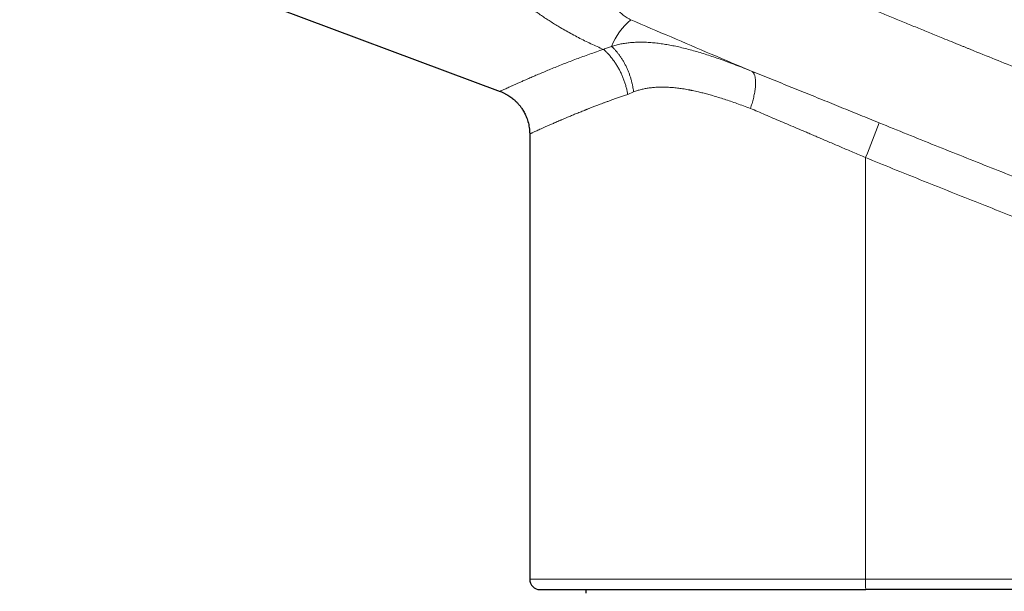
# Model space of a CAD drawing. Header units: millimetres. Extents: x 8 to 1136, y 12 to 650.
# Tile 7 of 49: x 294 to 351, y 555 to 588. Entities that reach past the tile are written whole.
import ezdxf

# ---------------------------------------------------------------- set-up
doc = ezdxf.new("R2010")
doc.units = ezdxf.units.MM

msp = doc.modelspace()

# ---------------------------------------------------------------- linework, layer by layer
at = {"color": 7, "linetype": 'Continuous', "lineweight": 30}
for p, q in [((293.617, 594.379), (321.373, 584.001)), ((323.083, 581.536), (323.083, 555.804)), ((326.333, 555.204), (326.333, 555.004)), ((363.431, 555.204), (342.499, 555.204))]:
    msp.add_line(p, q, dxfattribs=at)
at = {"color": 252, "linetype": 'Continuous', "lineweight": 0}
for p, q in [((328.751, 583.82), (329.086, 583.969)), ((342.488, 555.804), (342.488, 580.171)), ((323.083, 555.804), (342.488, 555.804)), ((342.488, 555.804), (363.42, 555.804))]:
    msp.add_line(p, q, dxfattribs=at)
for centre, radius, start, end in [((331.66, 584.984), 4.177, 130.8612, 157.2302), ((309.036, 594.315), 36.32, 337.0803, 340.4864), ((351.091, 555.654), 8.604, 179.0014, 182.9983)]:
    msp.add_arc(centre, radius, start, end, dxfattribs=at)
at = {"color": 7, "linetype": 'Continuous', "lineweight": 30}
msp.add_arc((323.683, 555.804), 0.6, 180, 270, dxfattribs=at)
at = {"color": 252, "linetype": 'Continuous', "lineweight": 0}
for points, knots in [([(341.874, 601.556), (342.319, 601.363), (343.215, 600.974), (344.57, 600.389), (345.944, 599.8), (347.337, 599.206), (348.74, 598.611), (350.154, 598.016), (351.578, 597.419), (353.02, 596.819), (354.48, 596.214), (355.959, 595.606), (357.456, 594.994), (358.972, 594.378), (360.118, 593.915), (360.89, 593.605), (361.279, 593.448), (361.67, 593.292), (362.062, 593.135), (362.448, 592.98), (362.818, 592.833), (363.691, 592.485), (364.993, 591.969), (366.739, 591.281), (368.415, 590.626), (370.11, 589.968), (371.822, 589.308), (373.552, 588.646), (375.405, 587.941), (377.384, 587.195), (379.492, 586.406), (381.624, 585.616), (383.055, 585.09), (383.775, 584.827)], [0, 0, 0, 0, 0.032325, 0.065075, 0.09825, 0.131849, 0.165872, 0.199698, 0.233932, 0.268572, 0.303619, 0.339072, 0.374929, 0.411191, 0.447858, 0.45714, 0.466448, 0.475781, 0.48514, 0.494524, 0.503418, 0.511612, 0.55699, 0.596474, 0.636343, 0.676597, 0.717236, 0.758258, 0.799664, 0.848954, 0.898774, 0.949123, 1, 1, 1, 1]), ([(327.347, 586.427), (327.225, 586.479), (326.98, 586.586), (326.617, 586.753), (326.256, 586.928), (325.898, 587.109), (325.542, 587.298), (325.193, 587.492), (324.875, 587.676), (324.589, 587.848), (324.331, 588.009), (324.074, 588.174), (323.82, 588.343), (323.568, 588.516), (323.319, 588.693), (323.053, 588.888), (322.773, 589.101), (322.48, 589.334), (322.192, 589.573), (321.91, 589.817), (321.633, 590.067), (321.363, 590.322), (321.094, 590.587), (320.826, 590.865), (320.558, 591.155), (320.299, 591.452), (320.048, 591.754), (319.814, 592.053), (319.595, 592.348), (319.391, 592.637), (319.197, 592.929), (319.011, 593.224), (318.836, 593.522), (318.667, 593.826), (318.506, 594.139), (318.352, 594.461), (318.208, 594.788), (318.102, 595.051), (318.028, 595.248), (317.982, 595.378), (317.937, 595.508), (317.894, 595.638), (317.853, 595.769), (317.796, 595.956), (317.729, 596.2), (317.656, 596.502), (317.593, 596.803), (317.551, 597.049), (317.523, 597.239), (317.505, 597.374), (317.489, 597.509), (317.476, 597.643), (317.464, 597.777), (317.455, 597.912), (317.444, 598.11), (317.437, 598.371), (317.441, 598.695), (317.458, 599.016), (317.487, 599.334), (317.53, 599.65), (317.584, 599.962), (317.631, 600.169), (317.654, 600.272)], [0, 0, 0, 0, 0.019731, 0.039544, 0.05946, 0.0795, 0.099683, 0.120028, 0.139868, 0.155359, 0.170922, 0.186565, 0.202296, 0.218122, 0.234049, 0.250085, 0.269827, 0.289655, 0.30958, 0.329615, 0.349771, 0.370061, 0.390001, 0.4118, 0.433638, 0.45553, 0.47749, 0.499529, 0.519659, 0.539689, 0.559631, 0.579493, 0.599286, 0.61902, 0.639262, 0.660063, 0.680685, 0.701143, 0.709138, 0.717111, 0.725062, 0.732992, 0.740903, 0.748795, 0.76688, 0.78477, 0.802478, 0.820016, 0.827839, 0.835631, 0.843394, 0.851129, 0.858838, 0.866521, 0.874179, 0.892754, 0.911095, 0.92922, 0.947152, 0.964912, 0.98252, 1, 1, 1, 1]), ([(328.051, 591.906), (328.005, 591.797), (327.913, 591.575), (327.814, 591.255), (327.74, 590.938), (327.694, 590.627), (327.675, 590.323), (327.682, 590.028), (327.714, 589.767), (327.762, 589.54), (327.821, 589.344), (327.897, 589.154), (327.98, 588.992), (328.064, 588.857), (328.142, 588.749), (328.228, 588.645), (328.323, 588.545), (328.425, 588.452), (328.535, 588.366), (328.65, 588.287), (328.761, 588.223), (328.855, 588.175), (328.904, 588.154), (328.927, 588.143)], [0, 0, 0, 0, 0.073439, 0.15008, 0.229125, 0.309909, 0.392386, 0.475531, 0.558148, 0.617956, 0.676689, 0.73408, 0.789486, 0.822641, 0.854139, 0.883715, 0.91092, 0.93534, 0.955603, 0.972935, 0.987474, 0.993913, 1, 1, 1, 1]), ([(337.065, 591.158), (337.244, 591.083), (337.607, 590.931), (338.159, 590.701), (338.723, 590.465), (339.301, 590.225), (339.892, 589.979), (340.496, 589.728), (341.134, 589.464), (341.808, 589.185), (342.518, 588.892), (343.244, 588.593), (343.986, 588.288), (344.727, 587.984), (345.465, 587.682), (346.201, 587.381), (346.864, 587.111), (347.451, 586.872), (347.841, 586.713), (348.119, 586.601), (348.28, 586.535), (348.443, 586.469), (348.598, 586.406), (349.636, 585.985), (351.331, 585.301), (353.692, 584.354), (355.829, 583.502), (357.443, 582.863), (358.533, 582.433), (359.098, 582.21), (359.663, 581.988), (360.24, 581.761), (361.017, 581.456), (361.99, 581.076), (363.131, 580.631), (364.246, 580.198), (365.335, 579.776), (366.413, 579.36), (367.478, 578.95), (368.532, 578.546), (369.485, 578.182), (370.339, 577.856), (371.065, 577.58), (371.572, 577.388), (371.853, 577.281), (371.937, 577.249), (372.011, 577.221), (372.083, 577.194), (372.206, 577.148), (372.383, 577.081), (372.618, 576.992), (372.866, 576.898), (373.127, 576.799), (373.402, 576.695), (373.69, 576.587), (373.99, 576.474), (374.304, 576.356), (374.63, 576.233), (374.97, 576.105), (375.323, 575.973), (375.686, 575.837), (376.06, 575.696), (376.445, 575.553), (376.843, 575.404), (377.256, 575.25), (377.674, 575.094), (378.087, 574.94), (378.487, 574.792), (378.874, 574.648), (379.252, 574.508), (379.621, 574.371), (379.998, 574.232), (380.383, 574.089), (380.775, 573.945), (381.153, 573.805), (381.518, 573.671), (381.869, 573.542), (382.2, 573.42), (382.513, 573.305), (382.807, 573.198), (383.089, 573.094), (383.359, 572.996), (383.534, 572.931), (383.62, 572.9)], [0, 0, 0, 0, 0.011691, 0.023663, 0.035916, 0.04845, 0.061265, 0.07436, 0.087737, 0.102775, 0.118153, 0.133872, 0.14993, 0.166328, 0.18194, 0.197847, 0.214051, 0.224908, 0.235894, 0.239373, 0.242865, 0.24637, 0.249888, 0.252898, 0.313604, 0.359594, 0.405586, 0.451579, 0.463722, 0.475865, 0.488008, 0.50016, 0.51302, 0.538067, 0.562831, 0.58644, 0.609785, 0.632867, 0.655686, 0.678242, 0.700535, 0.716845, 0.733012, 0.747119, 0.749326, 0.751021, 0.752526, 0.754063, 0.755634, 0.760377, 0.7654, 0.770703, 0.776286, 0.78215, 0.788294, 0.794717, 0.801407, 0.808375, 0.815622, 0.823148, 0.830953, 0.838891, 0.847097, 0.855573, 0.864318, 0.873519, 0.882301, 0.890779, 0.899045, 0.907099, 0.91494, 0.922568, 0.9312, 0.939542, 0.947595, 0.955359, 0.962834, 0.97002, 0.97653, 0.982783, 0.988779, 0.994518, 1, 1, 1, 1]), ([(328.927, 588.143), (329.701, 587.809), (331.249, 587.142), (333.576, 586.149), (335.13, 585.493), (335.907, 585.165)], [0, 0, 0, 0, 0.333364, 0.666694, 1, 1, 1, 1]), ([(327.809, 586.601), (327.731, 586.575), (327.575, 586.523), (327.423, 586.459), (327.347, 586.427)], [0, 0, 0, 0, 0.495912, 1, 1, 1, 1]), ([(327.809, 586.601), (327.898, 586.627), (328.076, 586.68), (328.35, 586.74), (328.627, 586.787), (328.907, 586.819), (329.189, 586.838), (329.472, 586.845), (329.772, 586.84), (330.089, 586.822), (330.424, 586.79), (330.76, 586.746), (331.098, 586.691), (331.437, 586.625), (331.792, 586.546), (332.161, 586.455), (332.545, 586.352), (332.93, 586.24), (333.314, 586.12), (333.7, 585.993), (334.108, 585.852), (334.54, 585.695), (334.995, 585.524), (335.45, 585.348), (335.755, 585.226), (335.907, 585.165)], [0, 0, 0, 0, 0.039364, 0.078406, 0.117125, 0.155506, 0.193532, 0.231174, 0.2684, 0.31134, 0.353861, 0.396032, 0.437917, 0.479568, 0.521033, 0.567187, 0.612969, 0.658413, 0.703548, 0.7484, 0.792987, 0.845219, 0.897125, 0.948716, 1, 1, 1, 1]), ([(329.086, 583.969), (329.077, 584.031), (329.06, 584.156), (329.025, 584.343), (328.983, 584.532), (328.932, 584.72), (328.874, 584.906), (328.807, 585.091), (328.733, 585.272), (328.652, 585.448), (328.565, 585.619), (328.471, 585.784), (328.371, 585.942), (328.266, 586.092), (328.157, 586.233), (328.044, 586.366), (327.928, 586.489), (327.848, 586.564), (327.809, 586.601)], [0, 0, 0, 0, 0.0605936, 0.121929, 0.1839146, 0.2464528, 0.3094402, 0.3727688, 0.4363268, 0.5000002, 0.5636736, 0.6272316, 0.6905602, 0.7535475, 0.8160857, 0.8780712, 0.9394065, 1, 1, 1, 1]), ([(321.373, 584.001), (321.373, 584.001), (321.37, 583.999), (321.382, 584.005), (321.412, 584.02), (321.467, 584.045), (321.542, 584.08), (321.638, 584.125), (321.75, 584.176), (321.873, 584.233), (322.005, 584.293), (322.153, 584.36), (322.316, 584.433), (322.496, 584.513), (322.693, 584.6), (322.915, 584.698), (323.164, 584.806), (323.441, 584.926), (323.735, 585.052), (324.046, 585.183), (324.374, 585.318), (324.718, 585.458), (325.069, 585.597), (325.424, 585.735), (325.782, 585.871), (326.153, 586.008), (326.538, 586.147), (326.935, 586.287), (327.209, 586.38), (327.347, 586.427)], [0, 0, 0, 0, 0.00027, 0.041153, 0.081959, 0.122717, 0.163453, 0.204192, 0.244892, 0.279747, 0.314591, 0.349449, 0.384536, 0.419962, 0.455745, 0.491902, 0.532942, 0.573828, 0.614585, 0.655235, 0.695805, 0.736318, 0.776801, 0.813903, 0.851019, 0.888168, 0.925369, 0.96264, 1, 1, 1, 1]), ([(328.751, 583.82), (328.738, 583.888), (328.713, 584.026), (328.662, 584.233), (328.602, 584.441), (328.532, 584.648), (328.452, 584.852), (328.362, 585.054), (328.264, 585.25), (328.156, 585.443), (328.038, 585.632), (327.91, 585.814), (327.777, 585.985), (327.638, 586.145), (327.495, 586.293), (327.396, 586.382), (327.347, 586.427)], [0, 0, 0, 0, 0.068006, 0.13689, 0.206528, 0.276785, 0.347519, 0.418582, 0.489821, 0.561083, 0.635592, 0.709779, 0.783473, 0.85651, 0.928734, 1, 1, 1, 1]), ([(335.907, 585.165), (335.921, 585.156), (335.95, 585.138), (335.989, 585.098), (336.025, 585.049), (336.056, 584.989), (336.083, 584.919), (336.104, 584.838), (336.121, 584.747), (336.131, 584.647), (336.136, 584.537), (336.135, 584.419), (336.128, 584.294), (336.115, 584.162), (336.096, 584.025), (336.072, 583.884), (336.043, 583.74), (336.009, 583.594), (335.971, 583.447), (335.928, 583.301), (335.883, 583.157), (335.85, 583.061), (335.834, 583.014)], [0, 0, 0, 0, 0.046567, 0.094147, 0.142664, 0.192032, 0.242153, 0.292921, 0.344217, 0.395917, 0.447889, 0.5, 0.55211, 0.604082, 0.655782, 0.707078, 0.757846, 0.807968, 0.857336, 0.905853, 0.953433, 1, 1, 1, 1]), ([(335.907, 585.165), (336.099, 585.088), (336.482, 584.933), (337.062, 584.7), (337.644, 584.465), (338.228, 584.229), (338.814, 583.992), (339.402, 583.754), (339.976, 583.521), (340.535, 583.295), (341.079, 583.074), (341.624, 582.852), (342.172, 582.63), (342.72, 582.407), (343.086, 582.258), (343.27, 582.183)], [0, 0, 0, 0, 0.080786, 0.16127, 0.241499, 0.321522, 0.401387, 0.48114, 0.560829, 0.63386, 0.706911, 0.780017, 0.853212, 0.926528, 1, 1, 1, 1]), ([(335.834, 583.014), (335.703, 583.063), (335.444, 583.16), (335.063, 583.298), (334.694, 583.426), (334.337, 583.545), (333.991, 583.654), (333.67, 583.75), (333.373, 583.834), (333.097, 583.907), (332.86, 583.965), (332.659, 584.011), (332.534, 584.038), (332.453, 584.055), (332.417, 584.062), (332.38, 584.07), (332.343, 584.077), (332.307, 584.084), (332.271, 584.091), (332.142, 584.115), (331.922, 584.152), (331.617, 584.194), (331.322, 584.224), (331.037, 584.242), (330.761, 584.249), (330.495, 584.244), (330.238, 584.228), (329.99, 584.2), (329.751, 584.16), (329.521, 584.109), (329.299, 584.047), (329.156, 583.995), (329.086, 583.969)], [0, 0, 0, 0, 0.054299, 0.107145, 0.158547, 0.208517, 0.257065, 0.304204, 0.344533, 0.383792, 0.421993, 0.446631, 0.470818, 0.476186, 0.481531, 0.486854, 0.492155, 0.497433, 0.502689, 0.507922, 0.553958, 0.598932, 0.642882, 0.685848, 0.727874, 0.769006, 0.809292, 0.848786, 0.887544, 0.925623, 0.963087, 1, 1, 1, 1]), ([(323.083, 581.536), (323.083, 581.536), (323.081, 581.535), (323.089, 581.539), (323.109, 581.548), (323.145, 581.566), (323.195, 581.589), (323.26, 581.62), (323.341, 581.657), (323.437, 581.701), (323.548, 581.752), (323.676, 581.809), (323.819, 581.873), (323.979, 581.944), (324.154, 582.022), (324.347, 582.106), (324.502, 582.174), (324.608, 582.22), (324.659, 582.243), (324.712, 582.265), (324.766, 582.289), (324.821, 582.312), (324.877, 582.337), (324.969, 582.376), (325.1, 582.432), (325.288, 582.511), (325.499, 582.599), (325.738, 582.698), (325.988, 582.799), (326.167, 582.871), (326.267, 582.911), (326.287, 582.919), (326.306, 582.926), (326.326, 582.934), (326.342, 582.941), (326.366, 582.95), (326.403, 582.965), (326.46, 582.988), (326.529, 583.015), (326.608, 583.046), (326.697, 583.081), (326.797, 583.12), (326.907, 583.163), (327.026, 583.208), (327.16, 583.259), (327.308, 583.315), (327.472, 583.375), (327.65, 583.44), (327.841, 583.508), (328.047, 583.581), (328.267, 583.657), (328.502, 583.737), (328.667, 583.792), (328.751, 583.82)], [0, 0, 0, 0, 0.000278, 0.034039, 0.068036, 0.102274, 0.136757, 0.171491, 0.206482, 0.241734, 0.277252, 0.313041, 0.349105, 0.38545, 0.422079, 0.458996, 0.496207, 0.504753, 0.513371, 0.52206, 0.530821, 0.539654, 0.548558, 0.557533, 0.582586, 0.608181, 0.639361, 0.671313, 0.704038, 0.735532, 0.737869, 0.740209, 0.742553, 0.744901, 0.747252, 0.748485, 0.753337, 0.760609, 0.768697, 0.777599, 0.788042, 0.799421, 0.811735, 0.824986, 0.839172, 0.855482, 0.872877, 0.891355, 0.910917, 0.931562, 0.953291, 0.976104, 1, 1, 1, 1]), ([(335.834, 583.014), (335.974, 582.954), (336.258, 582.833), (336.691, 582.649), (337.136, 582.459), (337.592, 582.265), (338.06, 582.065), (338.533, 581.863), (338.937, 581.691), (339.27, 581.548), (339.541, 581.432), (339.826, 581.31), (340.124, 581.183), (340.437, 581.049), (340.757, 580.912), (341.084, 580.772), (341.418, 580.629), (341.764, 580.481), (342.122, 580.328), (342.365, 580.224), (342.488, 580.171)], [0, 0, 0, 0, 0.06549, 0.132337, 0.200539, 0.270099, 0.341015, 0.41329, 0.484112, 0.522538, 0.562966, 0.605395, 0.649827, 0.69626, 0.744695, 0.792197, 0.841478, 0.892539, 0.94538, 1, 1, 1, 1]), ([(343.27, 582.183), (344.349, 581.746), (346.507, 580.873), (349.752, 579.579), (353.002, 578.299), (356.257, 577.032), (359.518, 575.779), (362.784, 574.54), (365.964, 573.349), (369.058, 572.205), (372.066, 571.105), (375.077, 570.018), (378.093, 568.942), (381.113, 567.877), (383.129, 567.177), (384.138, 566.826)], [0, 0, 0, 0, 0.079999, 0.159998, 0.239997, 0.319997, 0.399996, 0.479996, 0.559996, 0.633329, 0.706663, 0.779997, 0.853331, 0.926665, 1, 1, 1, 1]), ([(342.488, 580.171), (343.541, 579.745), (345.646, 578.892), (348.811, 577.63), (351.982, 576.38), (355.159, 575.143), (358.341, 573.919), (361.53, 572.707), (364.831, 571.469), (368.245, 570.204), (371.772, 568.916), (375.307, 567.644), (378.849, 566.386), (381.215, 565.561), (382.399, 565.148)], [0, 0, 0, 0, 0.079879, 0.159774, 0.239687, 0.319619, 0.399571, 0.479545, 0.559542, 0.647567, 0.735624, 0.823713, 0.911838, 1, 1, 1, 1])]:
    msp.add_open_spline(points, degree=3, knots=knots, dxfattribs=at)
at = {"color": 7, "linetype": 'Continuous', "lineweight": 30}
for points, knots in [([(321.37, 584.002), (321.423, 583.981), (321.527, 583.94), (321.673, 583.868), (321.809, 583.792), (321.932, 583.713), (322.042, 583.634), (322.137, 583.558), (322.217, 583.488), (322.285, 583.425), (322.344, 583.365), (322.397, 583.309), (322.442, 583.258), (322.484, 583.208), (322.53, 583.151), (322.581, 583.083), (322.638, 583.002), (322.698, 582.908), (322.76, 582.802), (322.821, 582.683), (322.881, 582.552), (322.936, 582.407), (322.986, 582.25), (323.028, 582.082), (323.06, 581.902), (323.08, 581.719), (323.082, 581.596), (323.082, 581.536)], [0, 0, 0, 0, 0.053575, 0.104781, 0.153378, 0.199157, 0.241942, 0.281588, 0.312982, 0.341924, 0.368369, 0.39228, 0.413631, 0.432811, 0.453678, 0.481363, 0.512635, 0.547474, 0.585838, 0.627667, 0.67287, 0.721328, 0.772885, 0.827349, 0.884484, 0.944019, 1, 1, 1, 1]), ([(323.683, 555.204), (323.685, 555.204), (323.687, 555.204), (323.711, 555.204), (323.75, 555.204), (323.797, 555.204), (323.847, 555.204), (323.895, 555.204), (323.949, 555.204), (324.011, 555.204), (324.092, 555.204), (324.196, 555.204), (324.327, 555.204), (324.473, 555.204), (324.634, 555.204), (324.809, 555.204), (324.971, 555.204), (325.114, 555.204), (325.232, 555.204), (325.355, 555.204), (325.482, 555.204), (325.614, 555.204), (325.75, 555.204), (325.929, 555.204), (326.157, 555.204), (326.44, 555.204), (326.725, 555.204), (327.008, 555.204), (327.288, 555.204), (327.578, 555.204), (327.878, 555.204), (328.187, 555.204), (328.506, 555.204), (328.835, 555.204), (329.189, 555.204), (329.57, 555.204), (329.978, 555.204), (330.396, 555.204), (330.825, 555.204), (331.264, 555.204), (331.713, 555.204), (332.137, 555.204), (332.533, 555.204), (332.897, 555.204), (333.265, 555.204), (333.638, 555.204), (334.054, 555.204), (334.516, 555.204), (335.025, 555.204), (335.47, 555.204), (335.848, 555.204), (336.156, 555.204), (336.465, 555.204), (336.777, 555.204), (337.09, 555.204), (337.404, 555.204), (337.731, 555.204), (338.07, 555.204), (338.421, 555.204), (338.773, 555.204), (339.121, 555.204), (339.517, 555.204), (339.965, 555.204), (340.469, 555.204), (340.974, 555.204), (341.481, 555.204), (341.989, 555.204), (342.329, 555.204), (342.499, 555.204)], [0, 0, 0, 0, 0.018329, 0.036624, 0.054899, 0.07317, 0.084659, 0.096156, 0.107665, 0.119337, 0.131538, 0.149663, 0.167763, 0.185854, 0.203948, 0.222062, 0.240209, 0.250523, 0.260823, 0.271111, 0.28139, 0.291663, 0.301931, 0.312199, 0.331029, 0.34988, 0.368769, 0.385214, 0.401626, 0.418016, 0.434394, 0.45077, 0.467156, 0.483563, 0.5, 0.518791, 0.537541, 0.556266, 0.574981, 0.593703, 0.612447, 0.63123, 0.645665, 0.660075, 0.674465, 0.688845, 0.70322, 0.722049, 0.740901, 0.759789, 0.770886, 0.781967, 0.793036, 0.804096, 0.81515, 0.826201, 0.837254, 0.849416, 0.861588, 0.873773, 0.885829, 0.89735, 0.914468, 0.931566, 0.948656, 0.96575, 0.982861, 1, 1, 1, 1])]:
    msp.add_open_spline(points, degree=3, knots=knots, dxfattribs=at)

doc.saveas('drawing.dxf')
